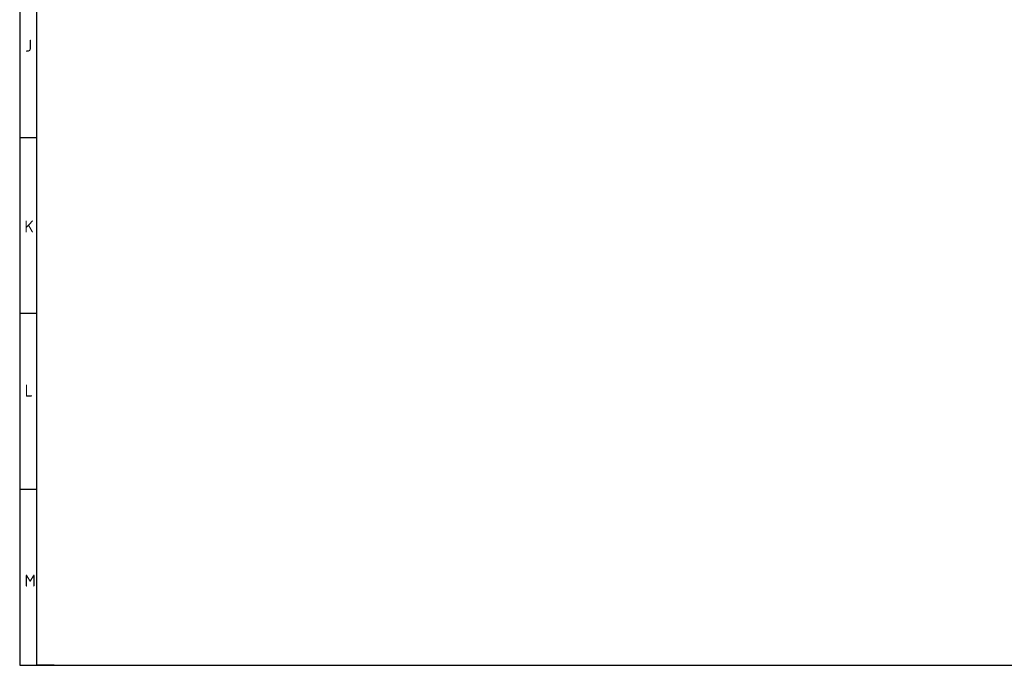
# Model space of a CAD drawing. Header units: millimetres. Extents: x 7 to 819, y 6 to 587.
# Tile 1 of 10: x 7 to 253, y 15 to 176. Entities that reach past the tile are written whole.
import ezdxf

# ---------------------------------------------------------------- set-up
doc = ezdxf.new("R2010")
doc.units = ezdxf.units.MM
doc.layers.add('Default', color=7, linetype='Continuous')

msp = doc.modelspace()

# ---------------------------------------------------------------- linework, layer by layer
at = {"layer": 'Default', "color": 7, "linetype": 'Continuous'}
for p, q in [((6.708, 586.67), (6.708, 14.67)), ((10.978, 14.67), (10.978, 278.67)), ((10.978, 146.67), (6.708, 146.67)), ((10.978, 102.67), (6.708, 102.67)), ((10.978, 58.67), (6.708, 58.67)), ((6.708, 14.67), (819.1, 14.67)), ((15.329, 14.67), (10.978, 14.67))]:
    msp.add_line(p, q, dxfattribs=at)

# ---------------------------------------------------------------- texts
at = {"layer": 'Default', "char_height": 3, "attachment_point": 1}
for s, insert, width in [('{\\fSolid Edge ISO|b1||i0||c0|p34;\\C7;\\H3.;\\W1.;J}', (8.082, 171.236), 1.56819), ('{\\fSolid Edge ISO|b1||i0||c0|p34;\\C7;\\H3.;\\W1.;K}', (7.872, 125.985), 1.84092), ('{\\fSolid Edge ISO|b1||i0||c0|p34;\\C7;\\H3.;\\W1.;L}', (7.942, 84.938), 1.84092), ('{\\fSolid Edge ISO|b1||i0||c0|p34;\\C7;\\H3.;\\W1.;M}', (7.937, 37.364), 2.25001)]:
    msp.add_mtext(s, dxfattribs=dict(at, insert=insert, width=width))

doc.saveas('drawing.dxf')
